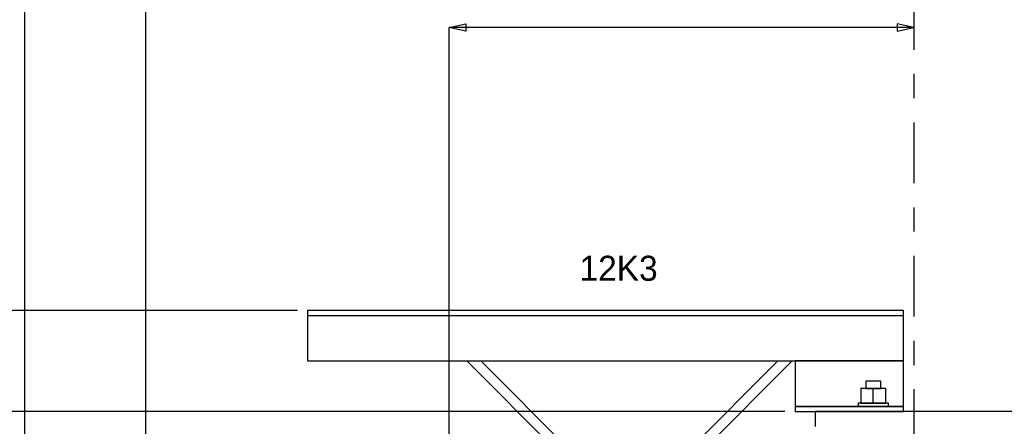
# Model space of a CAD drawing. Header units: inches. Extents: x -17.2 to 17.5, y -11.2 to 11.2.
# Tile 15 of 38: x -11.6 to -7.5, y 6.8 to 8.5. Entities that reach past the tile are written whole.
import ezdxf
from ezdxf.enums import TextEntityAlignment as Align

# ---------------------------------------------------------------- set-up
doc = ezdxf.new("R2010")
doc.units = ezdxf.units.IN
doc.header["$LTSCALE"] = 2.5
doc.header["$MEASUREMENT"] = 0
doc.linetypes.add('SDS2_7', pattern=[0.175, 0.1, -0.025, 0.025, -0.025])
doc.layers.add('Layer_0', color=7, linetype='Continuous')

msp = doc.modelspace()

# ---------------------------------------------------------------- linework, layer by layer
at = {"color": 1, "linetype": 'Continuous'}
for p, q in [((-11.552, 5.7178), (-11.552, 9.1758)), ((-11.052, 5.5307), (-11.052, 8.8216)), ((-9.802, 8.4674), (-9.7331, 8.4822)), ((-7.8854, 8.4674), (-9.802, 8.4674)), ((-9.7331, 8.4527), (-9.802, 8.4674)), ((-9.802, 4.9076), (-9.802, 8.4674)), ((-9.7331, 8.4822), (-9.7331, 8.4527)), ((-7.8854, 8.4674), (-7.9543, 8.4822)), ((-7.9543, 8.4822), (-7.9543, 8.4527)), ((-7.9543, 8.4527), (-7.8854, 8.4674)), ((-7.8854, 8.4674), (-7.8854, 8.4674)), ((-10.427, 7.3011), (-13.4783, 7.3011)), ((-8.4166, 6.8845), (-13.4783, 6.8845)), ((-8.4166, 6.8845), (-13.4783, 6.8845))]:
    msp.add_line(p, q, dxfattribs=at)
at = {"color": 1, "linetype": 'SDS2_7'}
msp.add_line((-7.8854, 9.1758), (-7.8854, -2.7025), dxfattribs=at)
at = {"layer": 'Layer_0', "color": 2, "linetype": 'Continuous'}
for p, q in [((-7.927, 7.3011), (-10.3854, 7.3011)), ((-10.3854, 7.3011), (-10.3854, 7.2803)), ((-10.3854, 7.2803), (-7.927, 7.2803)), ((-10.3854, 7.2803), (-10.3854, 7.2787)), ((-10.3854, 7.2787), (-10.3854, 7.2742)), ((-10.3854, 7.2742), (-10.3854, 7.2674)), ((-7.927, 7.2803), (-7.927, 7.3011)), ((-7.927, 7.2787), (-7.927, 7.2803)), ((-7.927, 7.2742), (-7.927, 7.2787)), ((-7.927, 7.2674), (-7.927, 7.2742)), ((-10.3854, 7.2674), (-10.3854, 7.2595)), ((-10.3854, 7.2595), (-10.3854, 7.0928)), ((-7.927, 7.2595), (-7.927, 7.2674)), ((-7.927, 7.0928), (-7.927, 7.2595)), ((-10.3854, 7.0928), (-7.927, 7.0928)), ((-9.7289, 7.0928), (-9.1456, 6.5095)), ((-9.087, 6.5095), (-9.6703, 7.0928)), ((-8.4459, 7.0928), (-9.0292, 6.5095)), ((-8.9706, 6.5095), (-8.3873, 7.0928)), ((-7.927, 7.0928), (-8.3749, 7.0928)), ((-8.3749, 7.0928), (-8.3749, 6.9261)), ((-7.927, 6.9261), (-7.927, 7.0928)), ((-8.3749, 6.9261), (-8.3749, 6.9182)), ((-8.3749, 6.9182), (-8.3749, 6.9114)), ((-8.3749, 6.9114), (-8.3749, 6.9069)), ((-8.3749, 6.9069), (-8.3749, 6.9053)), ((-7.927, 6.9053), (-8.3749, 6.9053)), ((-8.3749, 6.9053), (-8.3749, 6.8845)), ((-8.3749, 6.9053), (-8.0833, 6.9053)), ((-8.0208, 6.9053), (-7.927, 6.9053)), ((-7.927, 6.9182), (-7.927, 6.9261)), ((-7.927, 6.9114), (-7.927, 6.9182)), ((-7.927, 6.9069), (-7.927, 6.9114)), ((-7.927, 6.9053), (-7.927, 6.9069)), ((-7.927, 6.8845), (-7.927, 6.9053)), ((-8.3749, 6.8845), (-7.927, 6.8845)), ((-7.4791, 6.8845), (-8.2916, 6.8845)), ((-8.2916, 6.8845), (-8.2916, 6.822))]:
    msp.add_line(p, q, dxfattribs=at)
at = {"layer": 'Layer_0', "color": 1, "linetype": 'Continuous'}
for p, q in [((-8.0791, 7.0095), (-8.0833, 7.0095)), ((-8.0833, 7.0095), (-8.0833, 6.9797)), ((-8.0677, 7.0095), (-8.0791, 7.0095)), ((-8.052, 7.0095), (-8.0677, 7.0095)), ((-8.0364, 7.0095), (-8.052, 7.0095)), ((-8.025, 7.0095), (-8.0364, 7.0095)), ((-8.0208, 7.0095), (-8.025, 7.0095)), ((-8.0208, 6.9797), (-8.0208, 7.0095)), ((-8.052, 6.9797), (-8.1041, 6.9797)), ((-8.1041, 6.9797), (-8.1041, 6.9185)), ((-8.0833, 6.9797), (-8.0791, 6.9797)), ((-8.0791, 6.9797), (-8.0677, 6.9797)), ((-8.0677, 6.9797), (-8.052, 6.9797)), ((-8.052, 6.9797), (-8.0364, 6.9797)), ((-8.052, 6.9185), (-8.052, 6.9797)), ((-7.9999, 6.9797), (-8.052, 6.9797)), ((-8.0364, 6.9797), (-8.025, 6.9797)), ((-8.025, 6.9797), (-8.0208, 6.9797)), ((-7.9999, 6.9185), (-7.9999, 6.9797)), ((-8.1098, 6.9185), (-8.1145, 6.9185)), ((-8.1145, 6.9185), (-8.1145, 6.9055)), ((-8.1145, 6.9055), (-8.1098, 6.9055)), ((-8.0962, 6.9185), (-8.1098, 6.9185)), ((-8.1098, 6.9055), (-8.0962, 6.9055)), ((-8.1041, 6.9185), (-8.052, 6.9185)), ((-8.0759, 6.9185), (-8.0962, 6.9185)), ((-8.0962, 6.9055), (-8.0759, 6.9055)), ((-8.0791, 6.9055), (-8.0833, 6.9055)), ((-8.0833, 6.9055), (-8.0833, 6.9053)), ((-8.0677, 6.9055), (-8.0791, 6.9055)), ((-8.052, 6.9185), (-8.0759, 6.9185)), ((-8.0759, 6.9055), (-8.052, 6.9055)), ((-8.052, 6.9055), (-8.0677, 6.9055)), ((-8.0281, 6.9185), (-8.052, 6.9185)), ((-8.052, 6.9185), (-7.9999, 6.9185)), ((-8.052, 6.9055), (-8.0281, 6.9055)), ((-8.0364, 6.9055), (-8.052, 6.9055)), ((-8.025, 6.9055), (-8.0364, 6.9055)), ((-8.0078, 6.9185), (-8.0281, 6.9185)), ((-8.0281, 6.9055), (-8.0078, 6.9055)), ((-8.0208, 6.9053), (-8.0208, 6.9055)), ((-7.9943, 6.9185), (-8.0078, 6.9185)), ((-8.0078, 6.9055), (-7.9943, 6.9055)), ((-7.9895, 6.9185), (-7.9943, 6.9185)), ((-7.9943, 6.9055), (-7.9895, 6.9055)), ((-7.9895, 6.9055), (-7.9895, 6.9185))]:
    msp.add_line(p, q, dxfattribs=at)

# ---------------------------------------------------------------- texts
msp.add_text('12K3', height=0.10322, dxfattribs=at).set_placement((-9.1026, 7.5264), align=Align.TOP_CENTER)

doc.saveas('drawing.dxf')
